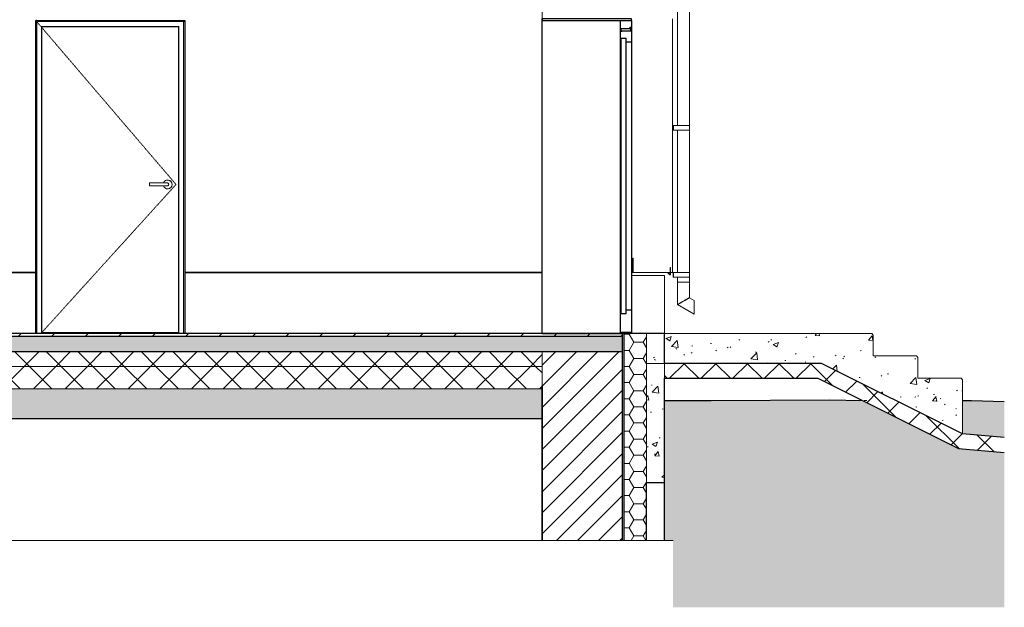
# Model space of a CAD drawing. Header units: millimetres. Extents: x -7937 to 93799, y -5691 to 12696.
# Tile 42 of 67: x 68084 to 74686, y -1836 to 2105. Entities that reach past the tile are written whole.
import ezdxf

# ---------------------------------------------------------------- set-up
doc = ezdxf.new("R2010")
doc.units = ezdxf.units.MM
doc.linetypes.add('EST_Dash_1_1_', pattern=[2, 1, -1])
for name, color, linetype, lineweight in [('A-DETL', 7, 'Continuous', 5), ('A-DETL-GENF', 7, 'Continuous', 9), ('A-DOOR', 7, 'Continuous', 9), ('A-DOOR-FRAM', 7, 'Continuous', 25), ('A-FLOR-MCUT', 7, 'Continuous', 5), ('A-GENM', 7, 'Continuous', 9), ('C-TOPO', 7, 'Continuous', 9), ('Q-SPCQ', 7, 'Continuous', 9)]:
    doc.layers.add(name, color=color, linetype=linetype, lineweight=lineweight)
for name, color, linetype, lineweight, true_color in [('A-FLOR', 7, 'Continuous', 9, 0x7f7f7f), ('A-FLOR-PATT', 7, 'Continuous', 9, 0x7f7f7f), ('A-WALL', 7, 'Continuous', 9, 0x7f7f7f), ('A-WALL-PATT', 7, 'Continuous', 9, 0x7f7f7f), ('I-WALL', 7, 'Continuous', 9, 0x7f7f7f), ('S-BEAM', 7, 'Continuous', 9, 0x7f7f7f)]:
    doc.layers.add(name, color=color, linetype=linetype, lineweight=lineweight, true_color=true_color)
pattern_1 = [(50, (66858.53, 5949.5), (358.631, -31.376), [37.5, -412.5]), (355, (66858.53, 5949.5), (-69.376, 376.096), [30, -330]), (100.451, (66888.4, 5946.9), (289.257, 344.717), [31.87, -350.571]), (46.184, (66858.53, 6049.5), (533.62, -82.761), [56.25, -618.75]), (96.636, (66903, 6042.6), (467.328, 487.062), [47.805, -525.857]), (351.184, (66858.53, 6049.5), (467.333, 487.058), [45, -495]), (21, (66908.53, 6024.5), (298.454, -201.3095), [37.5, -412.5]), (326, (66908.53, 6024.5), (121.657, 362.575), [30, -330]), (71.451, (66933.4, 6007.72), (420.112, 161.262), [31.87, -350.571]), (37.5, (66858.53, 5949.5), (6.08, 166.447), [6.706, -319.294, 6.706, -328.294, -331.25]), (37.5, (66858.53, 5949.5), (6.08, 166.447), [-661, 6.706, -324.544]), (7.5, (66858.53, 5949.5), (131.5348, 197.206), [6.706, -184.294, 6.706, -311.794, -126.25]), (7.5, (66858.53, 5949.5), (131.5348, 197.206), [-509.5, 6.706, -119.544]), (327.5, (66747.03, 5949.5), (266.9112, -11.2774), [6.706, -118.294, 6.706, -383.294, -517.5]), (327.5, (66747.03, 5949.5), (266.9112, -11.2774), [-515, 6.706, -510.794]), (317.5, (66697.03, 5949.5), (291.593, 50.0525), [6.706, -155.794, 6.706, -252.294, -367.5]), (317.5, (66697.03, 5949.5), (291.593, 50.0525), [-421.5, 6.706, -360.794])]
pattern_2 = [(45, (66858.53, 5949.5), (-106.066, 106.066), []), (135, (66858.53, 5949.5), (-106.066, -106.066), [])]

# ---------------------------------------------------------------- blocks, each defined once
blk = doc.blocks.new('Doorset_ Entrance Door w Concealed Closer_ASSA ABLOY ES_ES08_Hardware 3D - VU-01-1650x2100 mm-3458492-KUNST LÕIGE 2-2')
at = {"layer": 'A-DOOR', "color": 250, "lineweight": 25, "true_color": 0x333333}
for p, q in [((2136.2, 2110), (1536.2, 2110)), ((1536.2, 2110), (1536.2, 2100)), ((1536.2, 2100), (2136.2, 2100)), ((2061.2, 2100), (2136.2, 2100)), ((2061.2, 0), (2061.2, 2100)), ((2126.2, 2055), (2136.2, 2055)), ((2126.2, 2045), (2126.2, 2055)), ((2131.2, 2050), (2136.2, 2050)), ((2131.2, 2030), (2131.2, 2050)), ((2136.2, 2100), (2136.2, 2110)), ((2136.2, 2100), (2136.2, 0)), ((2061.2, 2030), (2066.2, 2030)), ((2071.2, 2025), (2061.2, 2025)), ((2066.2, 2045), (2126.2, 2045)), ((2066.2, 2030), (2066.2, 2045)), ((2071.2, 2030), (2131.2, 2030)), ((2071.2, 2025), (2071.2, 2030)), ((2066.2, 1955), (2061.2, 1955)), ((2066.2, 1980), (2101.2, 1980)), ((2066.2, 135), (2066.2, 1980)), ((2101.2, 135), (2101.2, 1980)), ((2136.2, 1955), (2101.2, 1955)), ((2061.2, 160), (2066.2, 160)), ((2066.2, 135), (2101.2, 135)), ((2101.2, 160), (2136.2, 160)), ((2061.2, 10), (2136.2, 10)), ((2136.2, 0), (2061.2, 0))]:
    blk.add_line(p, q, dxfattribs=at)
at = {"layer": 'A-DOOR', "color": 250, "true_color": 0x333333}
for p, q in [((1536.2, 2100), (2136.2, 2100)), ((1536.2, 0), (1536.2, 2100)), ((2136.2, 2100), (2136.2, 0)), ((1536.2, 0), (2136.2, 0))]:
    blk.add_line(p, q, dxfattribs=at)
blk = doc.blocks.new('Est_SU - SU-08-1000x2100 mm-5602970-KUNST LÕIGE 2-2')
at = {"layer": 'A-DOOR', "color": 253, "linetype": 'EST_Dash_1_1_', "lineweight": 5, "true_color": 0x999999}
for p, q in [((-1858.8, 2100), (-917.9, 1000)), ((-917.9, 1000), (-1816.8, 8))]:
    blk.add_line(p, q, dxfattribs=at)
at = {"layer": 'A-DOOR', "color": 250, "true_color": 0x333333}
for p, q in [((-900.9, 2058), (-1816.8, 2058)), ((-1816.8, 2058), (-1816.8, 8)), ((-900.9, 8), (-900.9, 2058)), ((-900.4, 2058), (-900.9, 2058)), ((-900.4, 2058), (-900.4, 8)), ((-1816.8, 8), (-900.9, 8)), ((-900.9, 8), (-900.4, 8))]:
    blk.add_line(p, q, dxfattribs=at)
at = {"layer": 'A-DOOR', "color": 250, "lineweight": 5, "true_color": 0x333333}
for p, q in [((-991.5, 1010), (-1096.5, 1010)), ((-976, 1010), (-976.3, 1010)), ((-973.4, 1030), (-973.5, 1030)), ((-1096.5, 990), (-991.5, 990)), ((-976.3, 990), (-976, 990)), ((-973.5, 970), (-973.4, 970))]:
    blk.add_line(p, q, dxfattribs=at)
at = {"layer": 'A-DOOR', "color": 250, "lineweight": 5, "true_color": 0x333333, "flags": 128}
for points in [[(-976.3, 1010), (-976.3, 1010), (-976.4, 1010), (-976.4, 1010), (-976.5, 1010), (-976.6, 1010), (-976.8, 1010), (-976.9, 1010), (-977.1, 1010), (-977.3, 1010), (-977.6, 1010), (-977.8, 1010), (-978.1, 1010), (-978.4, 1010), (-978.7, 1010), (-979, 1010), (-979.4, 1010), (-979.8, 1010), (-980.2, 1010), (-980.6, 1010), (-981, 1010), (-981.4, 1010), (-981.9, 1010), (-982.4, 1010), (-982.9, 1010), (-983.4, 1010), (-983.9, 1010), (-984.4, 1010), (-984.9, 1010), (-985.5, 1010), (-986, 1010), (-986.6, 1010), (-987.2, 1010), (-987.8, 1010), (-988.3, 1010), (-988.9, 1010), (-989.5, 1010), (-990.1, 1010), (-990.7, 1010), (-991.3, 1010), (-991.5, 1010)], [(-991.5, 990), (-990.9, 990), (-990.3, 990), (-989.7, 990), (-989.1, 990), (-988.5, 990), (-987.9, 990), (-987.3, 990), (-986.8, 990), (-986.2, 990), (-985.6, 990), (-985.1, 990), (-984.5, 990), (-984, 990), (-983.5, 990), (-983, 990), (-982.5, 990), (-982, 990), (-981.6, 990), (-981.1, 990), (-980.7, 990), (-980.3, 990), (-979.9, 990), (-979.5, 990), (-979.1, 990), (-978.8, 990), (-978.5, 990), (-978.2, 990), (-977.9, 990), (-977.6, 990), (-977.4, 990), (-977.2, 990), (-977, 990), (-976.8, 990), (-976.7, 990), (-976.6, 990), (-976.5, 990), (-976.4, 990), (-976.3, 990), (-976.3, 990), (-976.3, 990)]]:
    blk.add_lwpolyline(points, dxfattribs=at)
at = {"layer": 'A-DOOR', "color": 250, "lineweight": 5, "true_color": 0x333333}
for centre, major_axis, ratio, start_param, end_param in [((-1096.5, 1000), (0, 10), 0.011872, 0, 1.570796), ((-1096.5, 1000), (0, 10), 0.011872, 1.570796, 3.141593), ((-973.5, 1000), (0, 30), 0.99993, 4.712389, 7.511298), ((-973.5, 1000), (0, 30), 0.99993, 1.912303, 4.712389), ((-973.4, 1000), (0, 30), 0.99993, 0, 0.523599), ((-976, 1000), (0, 10), 0.99993, 6.021386, 6.416384), ((-976, 1000), (0, 10), 0.99993, 3.008394, 3.403392), ((-973.4, 1000), (0, 30), 0.99993, 4.712389, 6.251664), ((-976, 1000), (0, 10), 0.99993, 5.280209, 5.91917), ((-976, 1000), (0, 10), 0.99993, 3.505608, 4.712389), ((-973.4, 1000), (0, 30), 0.99993, 3.173114, 4.712389), ((-976, 1000), (0, 10), 0.99993, 4.712389, 5.235988), ((-973.4, 1000), (0, 30), 0.99993, 2.617994, 3.141593)]:
    blk.add_ellipse(centre, major_axis=major_axis, ratio=ratio, start_param=start_param, end_param=end_param, dxfattribs=at)
at = {"layer": 'A-DOOR-FRAM', "color": 250, "lineweight": 9, "true_color": 0x333333}
for p, q in [((-1850.8, 2092), (-1850.8, 0)), ((-1850.8, 2092), (-866.9, 2092)), ((-1818.8, 0), (-1818.8, 2060)), ((-898.9, 2060), (-1818.8, 2060)), ((-1813.7, 2060), (-1818.8, 2060)), ((-898.9, 2060), (-1818.3, 2060)), ((-1818.3, 2060), (-1818.3, 0)), ((-898.9, 0), (-898.9, 2060)), ((-861.6, 2092), (-866.9, 2092)), ((-866.9, 2092), (-866.9, 0)), ((-1799.3, 0), (-1799.3, 8)), ((-1798.9, 8), (-1798.9, 0)), ((-917.4, 8), (-917.4, 0)), ((-898.4, 0), (-917.4, 0)), ((-866.9, 0), (-898.9, 0)), ((-861.6, 0), (-866.9, 0)), ((-1818.8, 0), (-1850.8, 0)), ((-1813.7, 0), (-1818.8, 0)), ((-1818.3, 0), (-1799.3, 0))]:
    blk.add_line(p, q, dxfattribs=at)
blk = doc.blocks.new('Marley_Alutec_Evolve_Deepflow_Gutter_System - Vihmaveesüsteem VVS-01-4581784-KUNST LÕIGE 2-2')
at = {"layer": 'Q-SPCQ', "color": 250, "true_color": 0x333333}
for p, q in [((2444.2, 5437.9), (2444.2, 5335.8)), ((2524.2, 2809.3), (2524.2, 5437.9)), ((2415.2, 5335.8), (2417.2, 5335.8)), ((2417.2, 5335.8), (2415.2, 5335.8)), ((2415.2, 5335.8), (2443.9, 5335.8)), ((2415.2, 5335.8), (2415.2, 5320.8)), ((2415.2, 5335.8), (2415.2, 5305.8)), ((2415.2, 5320.8), (2415.2, 5335.8)), ((2415.2, 5320.8), (2415.2, 5305.8)), ((2415.2, 5305.8), (2415.2, 5320.8)), ((2443.9, 5305.8), (2415.2, 5305.8)), ((2415.2, 5305.8), (2417.2, 5305.8)), ((2417.2, 5305.8), (2415.2, 5305.8)), ((2417.2, 5335.8), (2484.2, 5335.8)), ((2417.2, 5335.8), (2417.2, 5320.8)), ((2417.2, 5335.8), (2417.2, 5305.8)), ((2417.2, 5320.8), (2417.2, 5305.8)), ((2484.2, 5305.8), (2417.2, 5305.8)), ((2444.2, 5305.8), (2444.2, 4350.4)), ((2454.4, 5335.8), (2451.2, 5335.8)), ((2451.2, 5305.8), (2454.4, 5305.8)), ((2462.3, 5335.8), (2458.1, 5335.8)), ((2458.1, 5305.8), (2462.3, 5305.8)), ((2471.7, 5335.8), (2466.8, 5335.8)), ((2466.8, 5305.8), (2471.7, 5305.8)), ((2481.9, 5335.8), (2476, 5335.8)), ((2476, 5305.8), (2481.9, 5305.8)), ((2484.2, 5335.8), (2524.3, 5335.8)), ((2524.3, 5305.8), (2484.2, 5305.8)), ((2492.3, 5335.8), (2487, 5335.8)), ((2487, 5305.8), (2492.3, 5305.8)), ((2502.1, 5335.8), (2497.2, 5335.8)), ((2497.2, 5305.8), (2502.1, 5305.8)), ((2508.4, 5335.8), (2506.5, 5335.8)), ((2506.5, 5305.8), (2508.4, 5305.8)), ((2510.7, 5335.8), (2508.8, 5335.8)), ((2508.8, 5305.8), (2510.7, 5305.8)), ((2517.5, 5335.8), (2514.3, 5335.8)), ((2514.3, 5305.8), (2517.5, 5305.8)), ((2521.2, 5335.8), (2519.1, 5335.8)), ((2519.1, 5305.8), (2521.2, 5305.8)), ((2525.7, 5305.8), (2525.7, 5335.8)), ((2415.2, 4350.4), (2417.2, 4350.4)), ((2417.2, 4350.4), (2415.2, 4350.4)), ((2415.2, 4350.4), (2443.9, 4350.4)), ((2415.2, 4350.4), (2415.2, 4335.4)), ((2415.2, 4350.4), (2415.2, 4320.4)), ((2415.2, 4335.4), (2415.2, 4350.4)), ((2415.2, 4335.4), (2415.2, 4320.4)), ((2415.2, 4320.4), (2415.2, 4335.4)), ((2443.9, 4320.4), (2415.2, 4320.4)), ((2415.2, 4320.4), (2417.2, 4320.4)), ((2417.2, 4320.4), (2415.2, 4320.4)), ((2417.2, 4350.4), (2484.2, 4350.4)), ((2417.2, 4350.4), (2417.2, 4335.4)), ((2417.2, 4350.4), (2417.2, 4320.4)), ((2417.2, 4335.4), (2417.2, 4320.4)), ((2484.2, 4320.4), (2417.2, 4320.4)), ((2444.2, 4320.4), (2444.2, 3365)), ((2454.4, 4350.4), (2451.2, 4350.4)), ((2451.2, 4320.4), (2454.4, 4320.4)), ((2462.3, 4350.4), (2458.1, 4350.4)), ((2458.1, 4320.4), (2462.3, 4320.4)), ((2471.7, 4350.4), (2466.8, 4350.4)), ((2466.8, 4320.4), (2471.7, 4320.4)), ((2481.9, 4350.4), (2476, 4350.4)), ((2476, 4320.4), (2481.9, 4320.4)), ((2484.2, 4350.4), (2524.3, 4350.4)), ((2524.3, 4320.4), (2484.2, 4320.4)), ((2492.3, 4350.4), (2487, 4350.4)), ((2487, 4320.4), (2492.3, 4320.4)), ((2502.1, 4350.4), (2497.2, 4350.4)), ((2497.2, 4320.4), (2502.1, 4320.4)), ((2508.4, 4350.4), (2506.5, 4350.4)), ((2506.5, 4320.4), (2508.4, 4320.4)), ((2510.7, 4350.4), (2508.8, 4350.4)), ((2508.8, 4320.4), (2510.7, 4320.4)), ((2517.5, 4350.4), (2514.3, 4350.4)), ((2514.3, 4320.4), (2517.5, 4320.4)), ((2521.2, 4350.4), (2519.1, 4350.4)), ((2519.1, 4320.4), (2521.2, 4320.4)), ((2525.7, 4320.4), (2525.7, 4350.4)), ((2415.2, 3365), (2417.2, 3365)), ((2417.2, 3365), (2415.2, 3365)), ((2415.2, 3365), (2443.9, 3365)), ((2415.2, 3365), (2415.2, 3350)), ((2415.2, 3365), (2415.2, 3335)), ((2415.2, 3350), (2415.2, 3365)), ((2415.2, 3350), (2415.2, 3335)), ((2415.2, 3335), (2415.2, 3350)), ((2443.9, 3335), (2415.2, 3335)), ((2415.2, 3335), (2417.2, 3335)), ((2417.2, 3335), (2415.2, 3335)), ((2417.2, 3365), (2484.2, 3365)), ((2417.2, 3365), (2417.2, 3350)), ((2417.2, 3365), (2417.2, 3335)), ((2417.2, 3350), (2417.2, 3335)), ((2484.2, 3335), (2417.2, 3335)), ((2444.2, 3335), (2444.2, 2823.8)), ((2454.4, 3365), (2451.2, 3365)), ((2451.2, 3335), (2454.4, 3335)), ((2462.3, 3365), (2458.1, 3365)), ((2458.1, 3335), (2462.3, 3335)), ((2471.7, 3365), (2466.8, 3365)), ((2466.8, 3335), (2471.7, 3335)), ((2481.9, 3365), (2476, 3365)), ((2476, 3335), (2481.9, 3335)), ((2484.2, 3365), (2524.3, 3365)), ((2524.3, 3335), (2484.2, 3335)), ((2492.3, 3365), (2487, 3365)), ((2487, 3335), (2492.3, 3335)), ((2502.1, 3365), (2497.2, 3365)), ((2497.2, 3335), (2502.1, 3335)), ((2508.4, 3365), (2506.5, 3365)), ((2506.5, 3335), (2508.4, 3335)), ((2510.7, 3365), (2508.8, 3365)), ((2508.8, 3335), (2510.7, 3335)), ((2517.5, 3365), (2514.3, 3365)), ((2514.3, 3335), (2517.5, 3335)), ((2521.2, 3365), (2519.1, 3365)), ((2519.1, 3335), (2521.2, 3335)), ((2525.7, 3335), (2525.7, 3365)), ((2444.2, 2748.4), (2444.2, 2480)), ((2524.2, 2479.9), (2524.2, 2701.5)), ((2415.2, 2379.6), (2417.2, 2379.6)), ((2417.2, 2379.6), (2415.2, 2379.6)), ((2415.2, 2379.6), (2443.9, 2379.6)), ((2415.2, 2379.6), (2415.2, 2364.6)), ((2415.2, 2379.6), (2415.2, 2349.6)), ((2415.2, 2364.6), (2415.2, 2379.6)), ((2417.2, 2379.6), (2484.2, 2379.6)), ((2417.2, 2379.6), (2417.2, 2364.6)), ((2417.2, 2379.6), (2417.2, 2349.6)), ((2444.2, 2435), (2444.2, 2379.6)), ((2454.4, 2379.6), (2451.2, 2379.6)), ((2462.3, 2379.6), (2458.1, 2379.6)), ((2471.7, 2379.6), (2466.8, 2379.6)), ((2481.9, 2379.6), (2476, 2379.6)), ((2484.2, 2379.6), (2524.3, 2379.6)), ((2492.3, 2379.6), (2487, 2379.6)), ((2502.1, 2379.6), (2497.2, 2379.6)), ((2508.4, 2379.6), (2506.5, 2379.6)), ((2510.7, 2379.6), (2508.8, 2379.6)), ((2517.5, 2379.6), (2514.3, 2379.6)), ((2521.2, 2379.6), (2519.1, 2379.6)), ((2524.2, 343.9), (2524.2, 2435)), ((2525.7, 2349.6), (2525.7, 2379.6)), ((2415.2, 2364.6), (2415.2, 2349.6)), ((2415.2, 2349.6), (2415.2, 2364.6)), ((2443.9, 2349.6), (2415.2, 2349.6)), ((2415.2, 2349.6), (2417.2, 2349.6)), ((2417.2, 2349.6), (2415.2, 2349.6)), ((2417.2, 2364.6), (2417.2, 2349.6)), ((2484.2, 2349.6), (2417.2, 2349.6)), ((2444.2, 2349.6), (2444.2, 1394.3)), ((2451.2, 2349.6), (2454.4, 2349.6)), ((2458.1, 2349.6), (2462.3, 2349.6)), ((2466.8, 2349.6), (2471.7, 2349.6)), ((2476, 2349.6), (2481.9, 2349.6)), ((2524.3, 2349.6), (2484.2, 2349.6)), ((2487, 2349.6), (2492.3, 2349.6)), ((2497.2, 2349.6), (2502.1, 2349.6)), ((2506.5, 2349.6), (2508.4, 2349.6)), ((2508.8, 2349.6), (2510.7, 2349.6)), ((2514.3, 2349.6), (2517.5, 2349.6)), ((2519.1, 2349.6), (2521.2, 2349.6)), ((2415.2, 1394.3), (2417.2, 1394.3)), ((2417.2, 1394.3), (2415.2, 1394.3)), ((2415.2, 1394.3), (2443.9, 1394.3)), ((2415.2, 1394.3), (2415.2, 1379.3)), ((2415.2, 1394.3), (2415.2, 1364.3)), ((2415.2, 1379.3), (2415.2, 1394.3)), ((2417.2, 1394.3), (2484.2, 1394.3)), ((2417.2, 1394.3), (2417.2, 1379.3)), ((2417.2, 1394.3), (2417.2, 1364.3)), ((2454.4, 1394.3), (2451.2, 1394.3)), ((2462.3, 1394.3), (2458.1, 1394.3)), ((2471.7, 1394.3), (2466.8, 1394.3)), ((2481.9, 1394.3), (2476, 1394.3)), ((2484.2, 1394.3), (2524.3, 1394.3)), ((2492.3, 1394.3), (2487, 1394.3)), ((2502.1, 1394.3), (2497.2, 1394.3)), ((2508.4, 1394.3), (2506.5, 1394.3)), ((2510.7, 1394.3), (2508.8, 1394.3)), ((2517.5, 1394.3), (2514.3, 1394.3)), ((2521.2, 1394.3), (2519.1, 1394.3)), ((2525.7, 1364.3), (2525.7, 1394.3)), ((2415.2, 1379.3), (2415.2, 1364.3)), ((2415.2, 1364.3), (2415.2, 1379.3)), ((2443.9, 1364.3), (2415.2, 1364.3)), ((2415.2, 1364.3), (2417.2, 1364.3)), ((2417.2, 1364.3), (2415.2, 1364.3)), ((2417.2, 1379.3), (2417.2, 1364.3)), ((2484.2, 1364.3), (2417.2, 1364.3)), ((2444.2, 1364.3), (2444.2, 408.9)), ((2451.2, 1364.3), (2454.4, 1364.3)), ((2458.1, 1364.3), (2462.3, 1364.3)), ((2466.8, 1364.3), (2471.7, 1364.3)), ((2476, 1364.3), (2481.9, 1364.3)), ((2524.3, 1364.3), (2484.2, 1364.3)), ((2487, 1364.3), (2492.3, 1364.3)), ((2497.2, 1364.3), (2502.1, 1364.3)), ((2506.5, 1364.3), (2508.4, 1364.3)), ((2508.8, 1364.3), (2510.7, 1364.3)), ((2514.3, 1364.3), (2517.5, 1364.3)), ((2519.1, 1364.3), (2521.2, 1364.3)), ((2415.2, 408.9), (2417.2, 408.9)), ((2417.2, 408.9), (2415.2, 408.9)), ((2415.2, 408.9), (2443.9, 408.9)), ((2415.2, 408.9), (2415.2, 393.9)), ((2415.2, 408.9), (2415.2, 378.9)), ((2415.2, 393.9), (2415.2, 408.9)), ((2417.2, 408.9), (2484.2, 408.9)), ((2417.2, 408.9), (2417.2, 393.9)), ((2417.2, 408.9), (2417.2, 378.9)), ((2454.4, 408.9), (2451.2, 408.9)), ((2462.3, 408.9), (2458.1, 408.9)), ((2471.7, 408.9), (2466.8, 408.9)), ((2481.9, 408.9), (2476, 408.9)), ((2484.2, 408.9), (2524.3, 408.9)), ((2492.3, 408.9), (2487, 408.9)), ((2502.1, 408.9), (2497.2, 408.9)), ((2508.4, 408.9), (2506.5, 408.9)), ((2510.7, 408.9), (2508.8, 408.9)), ((2517.5, 408.9), (2514.3, 408.9)), ((2521.2, 408.9), (2519.1, 408.9)), ((2525.7, 378.9), (2525.7, 408.9)), ((2415.2, 393.9), (2415.2, 378.9)), ((2415.2, 378.9), (2415.2, 393.9)), ((2443.9, 378.9), (2415.2, 378.9)), ((2415.2, 378.9), (2417.2, 378.9)), ((2417.2, 378.9), (2415.2, 378.9)), ((2417.2, 393.9), (2417.2, 378.9)), ((2484.2, 378.9), (2417.2, 378.9)), ((2444.2, 378.9), (2444.2, 343.9)), ((2444.2, 343.9), (2444.2, 193.9)), ((2524.2, 343.9), (2444.2, 343.9)), ((2444.2, 343.9), (2524.2, 343.9)), ((2522.2, 343.9), (2446.2, 343.9)), ((2446.2, 343.9), (2522.2, 343.9)), ((2451.2, 378.9), (2454.4, 378.9)), ((2458.1, 378.9), (2462.3, 378.9)), ((2466.8, 378.9), (2471.7, 378.9)), ((2476, 378.9), (2481.9, 378.9)), ((2524.3, 378.9), (2484.2, 378.9)), ((2484.2, 343.9), (2484.2, 343.9)), ((2484.2, 343.9), (2484.2, 343.9)), ((2484.2, 343.9), (2484.2, 343.9)), ((2484.2, 343.9), (2484.2, 343.9)), ((2487, 378.9), (2492.3, 378.9)), ((2497.2, 378.9), (2502.1, 378.9)), ((2506.5, 378.9), (2508.4, 378.9)), ((2508.8, 378.9), (2510.7, 378.9)), ((2514.3, 378.9), (2517.5, 378.9)), ((2519.1, 378.9), (2521.2, 378.9)), ((2524.2, 240.1), (2524.2, 343.9)), ((2556, 221.7), (2524.2, 240.1)), ((2444.2, 193.9), (2556, 129.3))]:
    blk.add_line(p, q, dxfattribs=at)
at = {"layer": 'Q-SPCQ', "color": 250, "true_color": 0x333333, "flags": 128}
for points in [[(2556, 175.5), (2556, 186.6), (2556, 197), (2556, 206.2), (2556, 213.5), (2556, 218.7), (2556, 221.4), (2556, 218.7), (2556, 213.5), (2556, 206.2), (2556, 197), (2556, 186.6), (2556, 175.5)], [(2556, 175.5), (2556, 186), (2556, 195.9), (2556, 204.6), (2556, 211.6), (2556, 216.6), (2556, 219.1)], [(2556, 219.1), (2556, 216.6), (2556, 211.6), (2556, 204.6), (2556, 195.9), (2556, 186), (2556, 175.5)], [(2556, 175.5), (2556, 164.5), (2556, 154.1), (2556, 144.9), (2556, 137.5), (2556, 132.4), (2556, 129.7), (2556, 132.4), (2556, 137.5), (2556, 144.9), (2556, 154.1), (2556, 164.5), (2556, 175.5)], [(2556, 175.5), (2556, 165), (2556, 155.1), (2556, 146.4), (2556, 139.4), (2556, 134.5), (2556, 132)], [(2556, 132), (2556, 134.5), (2556, 139.4), (2556, 146.4), (2556, 155.1), (2556, 165), (2556, 175.5)]]:
    blk.add_lwpolyline(points, dxfattribs=at)
at = {"layer": 'Q-SPCQ', "color": 250, "true_color": 0x333333}
for points in [[(2484.2, 217), (2480.7, 215), (2475.5, 212), (2468.8, 208.2), (2464.1, 205.4), (2459.8, 202.9), (2455.8, 200.6), (2452.4, 198.6), (2448.5, 196.4), (2445.1, 194.5), (2443.7, 193.7), (2445.1, 194.5), (2448.5, 196.4), (2452.4, 198.6), (2455.8, 200.6), (2459.8, 202.9), (2464.1, 205.4), (2468.8, 208.2), (2475.5, 212), (2480.7, 215), (2484.2, 217)], [(2484.2, 217), (2480.9, 215.1), (2475.9, 212.2), (2469.6, 208.6), (2465.1, 206), (2461, 203.6), (2457.3, 201.5), (2454, 199.6), (2450.3, 197.4), (2447.1, 195.6), (2445.8, 194.8), (2447.1, 195.6), (2450.3, 197.4), (2454, 199.6), (2457.3, 201.5), (2461, 203.6), (2465.1, 206), (2469.6, 208.6), (2475.9, 212.2), (2480.9, 215.1), (2484.2, 217)], [(2484.2, 217), (2487.7, 219.1), (2492.9, 222), (2499.6, 225.9), (2504.3, 228.6), (2508.6, 231.1), (2512.6, 233.4), (2516, 235.4), (2519.9, 237.6), (2523.3, 239.6), (2524.7, 240.4), (2523.3, 239.6), (2519.9, 237.6), (2516, 235.4), (2512.6, 233.4), (2508.6, 231.1), (2504.3, 228.6), (2499.6, 225.9), (2492.9, 222), (2487.7, 219.1), (2484.2, 217)], [(2484.2, 217), (2487.5, 219), (2492.5, 221.8), (2498.8, 225.4), (2503.3, 228), (2507.4, 230.4), (2511.1, 232.6), (2514.4, 234.5), (2518.1, 236.6), (2521.3, 238.5), (2522.6, 239.2), (2521.3, 238.5), (2518.1, 236.6), (2514.4, 234.5), (2511.1, 232.6), (2507.4, 230.4), (2503.3, 228), (2498.8, 225.4), (2492.5, 221.8), (2487.5, 219), (2484.2, 217)]]:
    blk.add_open_spline(points, degree=3, knots=[0, 0, 0, 0, 0.083333, 0.125, 0.166667, 0.208333, 0.25, 0.291667, 0.333333, 0.416667, 0.5, 0.583333, 0.666667, 0.708333, 0.75, 0.791667, 0.833333, 0.875, 0.916667, 1, 1, 1, 1], dxfattribs=at)
blk = doc.blocks.new('Välistrepp - VTR-01-3220885-KUNST LÕIGE 2-2')
at = {"layer": 'S-BEAM', "lineweight": 5, "true_color": 0x333333}
h = blk.add_hatch(dxfattribs=at)
h.set_pattern_fill('FP_47', color=250, style=0, pattern_type=2)
h.set_pattern_definition([(50, (-3191.62, 5949.5), (358.631, -31.376), [37.5, -412.5]), (355, (-3191.62, 5949.5), (-69.376, 376.096), [30, -330]), (100.451, (-3161.73, 5946.9), (289.257, 344.717), [31.87, -350.571]), (46.184, (-3191.6, 6049.5), (533.62, -82.761), [56.25, -618.75]), (96.636, (-3147.15, 6042.6), (467.328, 487.062), [47.805, -525.857]), (351.184, (-3191.6, 6049.5), (467.333, 487.058), [45, -495]), (21, (-3141.62, 6024.5), (298.454, -201.3095), [37.5, -412.5]), (326, (-3141.62, 6024.5), (121.657, 362.575), [30, -330]), (71.451, (-3116.75, 6007.72), (420.112, 161.262), [31.87, -350.571]), (37.5, (-3191.62, 5949.5), (6.08, 166.447), [6.706, -319.294, 6.706, -328.294, -331.25]), (37.5, (-3191.62, 5949.5), (6.08, 166.447), [-661, 6.706, -324.544]), (7.5, (-3191.62, 5949.5), (131.5348, 197.206), [6.706, -184.294, 6.706, -311.794, -126.25]), (7.5, (-3191.62, 5949.5), (131.5348, 197.206), [-509.5, 6.706, -119.544]), (327.5, (-3303.12, 5949.5), (266.9112, -11.2774), [6.706, -118.294, 6.706, -383.294, -517.5]), (327.5, (-3303.12, 5949.5), (266.9112, -11.2774), [-515, 6.706, -510.794]), (317.5, (-3353.12, 5949.5), (291.593, 50.0525), [6.706, -155.794, 6.706, -252.294, -367.5]), (317.5, (-3353.12, 5949.5), (291.593, 50.0525), [-421.5, 6.706, -360.794])])
h.paths.add_polyline_path([(4356.2, -673.5), (4356.2, -310), (4346.2, -300), (4056.2, -300), (4056.2, -160), (4046.2, -150), (3756.2, -150), (3756.2, -10), (3746.2, 0), (2236.3, 0), (2236.3, -200), (3409.2, -200)], flags=0)
at = {"layer": 'S-BEAM', "color": 250, "true_color": 0x333333}
for p, q in [((3746.2, 0), (2236.3, 0)), ((2236.3, 0), (2236.3, -200)), ((3756.2, -10), (3746.2, 0)), ((3756.2, -150), (3756.2, -10)), ((4046.2, -150), (3756.2, -150)), ((4056.2, -160), (4046.2, -150)), ((4056.2, -300), (4056.2, -160)), ((2236.3, -200), (3409.2, -200)), ((3409.2, -200), (4356.2, -673.5)), ((4346.2, -300), (4056.2, -300)), ((4356.2, -310), (4346.2, -300)), ((4356.2, -673.5), (4356.2, -310))]:
    blk.add_line(p, q, dxfattribs=at)
blk = doc.blocks.new('VTR-01 XPS-250 - VTR-01 XPS-250-5082455-KUNST LÕIGE 2-2')
at = {"layer": 'A-GENM', "lineweight": 5, "true_color": 0x333333}
h = blk.add_hatch(dxfattribs=at)
h.set_pattern_fill('FP_48', color=250, style=0, pattern_type=2)
h.set_pattern_definition([(45, (-3191.62, 5949.5), (-106.066, 106.066), []), (135, (-3191.62, 5949.5), (-106.066, -106.066), [])])
h.paths.add_polyline_path([(4635.4, -798.3), (4635.4, -698), (4356.2, -673.5), (3409.2, -200), (2356.2, -200), (2356.2, -300), (3385.6, -300), (4328.5, -771.5)], flags=0)
at = {"layer": 'A-GENM', "color": 250, "lineweight": 25, "true_color": 0x333333}
for p, q in [((3409.2, -200), (2356.2, -200)), ((4356.2, -673.5), (3409.2, -200)), ((2356.2, -300), (3385.6, -300)), ((3385.6, -300), (4328.5, -771.5)), ((4635.4, -698), (4356.2, -673.5)), ((4328.5, -771.5), (4635.4, -798.3))]:
    blk.add_line(p, q, dxfattribs=at)
at = {"layer": 'A-GENM', "color": 250, "true_color": 0x333333}
blk.add_line((2356.2, -200), (2356.2, -300), dxfattribs=at)
blk = doc.blocks.new('0_CMN_break_line - m1_100-6922026-KUNST LÕIGE 2-2')
at = {"layer": 'A-DETL-GENF'}
blk.add_line((2414.3, -1388.8), (-4298.2, -1388.8), dxfattribs=at)

msp = doc.modelspace()

# ---------------------------------------------------------------- hatches: boundary and pattern name
at = {"layer": 'A-DETL-GENF', "lineweight": 5, "true_color": 0xc0c0c0}
h = msp.add_hatch(dxfattribs=at)
h.set_pattern_fill('FP_54', color=9, style=0, pattern_type=2)
h.set_pattern_definition([(45, (66858.53, 5949.5), (-70.7107, 70.7107), [])])
h.paths.add_polyline_path([(72126.3, -1388.8), (72126.3, -120), (71586.3, -120), (71586.3, -1388.8)], flags=0)
at = {"layer": 'A-FLOR-PATT', "lineweight": 5, "true_color": 0x333333}
h = msp.add_hatch(dxfattribs=at)
h.set_pattern_fill('FP_47', color=250, style=0, pattern_type=2)
h.set_pattern_definition(pattern_1)
h.paths.add_polyline_path([(59466.3, -120), (72126.3, -120), (72126.3, -20), (59466.3, -20)], flags=0)
h = msp.add_hatch(dxfattribs=at)
h.set_pattern_fill('FP_46', color=250, style=0, pattern_type=2)
h.set_pattern_definition([(45, (66858.53, 5949.5), (-112.2532, 112.2532), [])])
h.paths.add_polyline_path([(60006.3, -20), (72126.3, -20), (72126.3, 0), (60006.3, 0), (60006.3, -17.5)], flags=0)
h = msp.add_hatch(dxfattribs=at)
h.set_pattern_fill('FP_47', color=250, style=0, pattern_type=2)
h.set_pattern_definition(pattern_1)
h.paths.add_polyline_path([(66434.9, -120), (72126.3, -120), (72126.3, -20), (60006.3, -20), (60006.3, -120), (64372.3, -120)], flags=0)
h = msp.add_hatch(dxfattribs=at)
h.set_pattern_fill('FP_48', color=250, style=0, pattern_type=2)
h.set_pattern_definition(pattern_2)
h.paths.add_polyline_path([(71586.3, -220), (71586.3, -120), (60006.3, -120), (60006.3, -220), (70560.3, -220)], flags=0)
h = msp.add_hatch(dxfattribs=at)
h.set_pattern_fill('FP_48', color=250, style=0, pattern_type=2)
h.set_pattern_definition(pattern_2)
h.paths.add_polyline_path([(71586.3, -370), (71586.3, -220), (60006.3, -220), (60006.3, -370), (70560.3, -370)], flags=0)
h = msp.add_hatch(dxfattribs=at)
h.set_pattern_fill('FP_45', color=250, style=0, pattern_type=2)
h.set_pattern_definition([(45, (67251.8, 6195.3), (0, 762), [34.76, -1042.87]), (296.565, (67276.4, 6219.9), (0.0007, 762), [54.964, -1648.92]), (153.435, (67301, 6170.7), (-0.0007, 762), [54.96, -1648.92]), (153.435, (68063, 6170.7), (-0.0007, 762), [54.96, -1648.92]), (296.565, (67030.6, 6293.63), (0.0007, 762), [54.964, -1648.92]), (71.565, (67055.17, 6244.47), (0.0004, 762.0004), [77.73, -2331.925]), (206.565, (67079.75, 6318.2), (0.001, 762), [54.96, -1648.92]), (206.565, (67841.75, 6318.2), (0.001, 762), [54.96, -1648.92]), (315, (67178.1, 6416.53), (0, 762), [34.76, -1042.87]), (63.435, (67202.66, 6391.95), (-0.0007, 762), [54.964, -1648.92]), (206.565, (67227.24, 6441.1), (0.001, 762), [54.96, -1648.92]), (206.565, (67989.24, 6441.1), (0.001, 762), [54.96, -1648.92]), (63.435, (67104.34, 5974.08), (-0.0007, 762), [54.964, -1648.92]), (288.435, (67128.92, 6023.24), (-0.0004, 762.0004), [77.73, -2331.925]), (153.435, (67153.5, 5949.5), (-0.0007, 762), [54.96, -1648.92]), (153.435, (67915.5, 5949.5), (-0.0007, 762), [54.96, -1648.92]), (206.565, (67473.04, 6539.44), (0.001, 762), [54.96, -1648.92]), (206.565, (68235.04, 6539.44), (0.001, 762), [54.96, -1648.92]), (153.435, (67423.9, 6514.85), (-0.0007, 762), [54.96, -1648.92]), (153.435, (68185.9, 6514.85), (-0.0007, 762), [54.96, -1648.92]), (18.435, (67374.7, 6539.4), (-0.0004, 762), [77.73, -2331.93]), (18.435, (68136.7, 6539.4), (-0.0004, 762), [77.73, -2331.93]), (18.435, (68898.7, 6539.4), (-0.0004, 762), [77.73, -2331.93]), (315, (67448.46, 6564), (0, 762), [34.76, -1042.87]), (26.565, (67104.34, 6613.2), (0.0007, 762), [54.96, -1648.92]), (26.565, (67866.34, 6613.2), (0.0007, 762), [54.96, -1648.92]), (303.69, (67153.5, 6637.76), (0.001, 762), [88.63, -2658.8]), (303.69, (67915.5, 6637.76), (0.001, 762), [88.63, -2658.8]), (153.435, (67202.66, 6564), (-0.0007, 762), [109.93, -1593.96]), (153.435, (67964.66, 6564), (-0.0007, 762), [109.93, -1593.96]), (116.565, (67473.04, 6023.24), (0.0007, 762), [54.964, -1648.92]), (236.31, (67448.46, 6072.4), (-0.001, 762), [88.63, -2658.8]), (236.31, (68210.46, 6072.4), (-0.001, 762), [88.63, -2658.8]), (18.435, (67399.3, 5998.66), (-0.0004, 762), [77.73, -2331.93]), (18.435, (68161.3, 5998.66), (-0.0004, 762), [77.73, -2331.93]), (18.435, (68923.3, 5998.66), (-0.0004, 762), [77.73, -2331.93]), (225, (67571.37, 6318.2), (-6e-14, 762), [69.525, -1008.106]), (90, (67522.2, 6269.05), (-762, 5e-14), [73.74, -688.26]), (333.435, (67522.2, 6342.8), (-0.0007, 762), [54.96, -1648.92]), (333.435, (68284.2, 6342.8), (-0.0007, 762), [54.96, -1648.92]), (116.565, (66907.7, 6490.27), (0.0007, 762), [54.964, -1648.92]), (333.435, (66883.1, 6539.44), (-0.0007, 762), [54.96, -1648.92]), (333.435, (67645.1, 6539.44), (-0.0007, 762), [54.96, -1648.92]), (225, (66932.27, 6514.85), (-6e-14, 762), [34.76, -1042.87]), (135, (66932.27, 5998.66), (6e-14, 762), [34.76, -1042.87]), (26.565, (66907.7, 6023.24), (0.0007, 762), [54.96, -1648.92]), (26.565, (67669.7, 6023.24), (0.0007, 762), [54.96, -1648.92]), (243.435, (66956.85, 6047.82), (-0.0007, 762), [54.964, -1648.92]), (0, (66956.85, 6588.6), (0, 762), [3.353, -758.647]), (0, (67055.2, 6441.1), (0, 762), [3.353, -758.647]), (0, (67227.24, 6318.2), (0, 762), [3.353, -758.647]), (0, (67301, 6465.7), (0, 762), [3.353, -758.647]), (0, (67227.24, 6564), (0, 762), [3.353, -758.647]), (0, (67571.4, 6465.7), (0, 762), [3.353, -758.647]), (0, (67571.4, 6121.6), (0, 762), [3.353, -758.647]), (0, (67497.6, 6097), (0, 762), [3.353, -758.647]), (0, (67055.2, 6121.6), (0, 762), [3.353, -758.647]), (0, (66907.7, 6293.6), (0, 762), [3.353, -758.647]), (0, (67423.9, 6637.76), (0, 762), [3.353, -758.647]), (0, (67055.2, 6686.9), (0, 762), [3.353, -758.647]), (0, (67473.04, 6441.1), (0, 762), [3.353, -758.647]), (0, (67301, 6097), (0, 762), [3.353, -758.647]), (0, (67350.14, 6219.9), (0, 762), [3.353, -758.647]), (0, (67276.4, 5974.1), (0, 762), [3.353, -758.647]), (0, (67473.04, 5949.5), (0, 762), [3.353, -758.647]), (0, (67546.8, 6564), (0, 762), [3.353, -758.647]), (0, (67546.8, 6367.4), (0, 762), [3.353, -758.647]), (0, (66932.3, 6121.6), (0, 762), [3.353, -758.647]), (0, (67030.6, 5998.66), (0, 762), [3.353, -758.647]), (0, (66956.85, 5949.5), (0, 762), [3.353, -758.647]), (0, (67546.8, 6195.3), (0, 762), [3.353, -758.647]), (0, (66981.4, 6441.1), (0, 762), [3.353, -758.647]), (0, (67079.75, 6564), (0, 762), [3.353, -758.647]), (0, (67153.5, 6195.3), (0, 762), [3.353, -758.647]), (0, (67227.24, 6072.4), (0, 762), [3.353, -758.647]), (0, (67006, 6219.9), (0, 762), [3.353, -758.647]), (0, (67473.04, 6219.9), (0, 762), [3.353, -758.647]), (0, (67325.56, 6637.76), (0, 762), [3.353, -758.647]), (0, (67522.2, 6686.9), (0, 762), [3.353, -758.647]), (0, (67276.4, 6686.9), (0, 762), [3.353, -758.647]), (0, (67546.8, 5998.66), (0, 762), [3.353, -758.647]), (0, (67202.66, 6121.6), (0, 762), [3.353, -758.647]), (0, (66956.85, 6416.5), (0, 762), [3.353, -758.647]), (0, (67301, 6367.4), (0, 762), [3.353, -758.647]), (0, (67128.9, 6342.8), (0, 762), [3.353, -758.647]), (0, (67423.9, 6146.15), (0, 762), [3.353, -758.647]), (0, (67153.5, 6514.85), (0, 762), [3.353, -758.647]), (0, (67030.6, 6637.76), (0, 762), [3.353, -758.647]), (0, (66883.1, 6613.2), (0, 762), [3.353, -758.647]), (0, (66932.3, 6686.9), (0, 762), [3.353, -758.647]), (0, (66883.1, 6416.5), (0, 762), [3.353, -758.647]), (0, (66956.85, 6244.5), (0, 762), [3.353, -758.647]), (0, (67128.9, 6072.4), (0, 762), [3.353, -758.647]), (0, (67350.14, 6564), (0, 762), [3.353, -758.647]), (0, (67399.3, 6293.6), (0, 762), [3.353, -758.647]), (0, (67399.3, 6416.5), (0, 762), [3.353, -758.647]), (0, (67473.04, 6318.2), (0, 762), [3.353, -758.647]), (0, (67350.14, 6023.24), (0, 762), [3.353, -758.647]), (0, (67202.66, 5974.1), (0, 762), [3.353, -758.647]), (0, (67128.9, 6269.05), (0, 762), [3.353, -758.647]), (0, (66981.4, 6146.15), (0, 762), [3.353, -758.647]), (0, (66883.1, 6195.3), (0, 762), [3.353, -758.647]), (0, (66883.1, 5974.1), (0, 762), [3.353, -758.647]), (0, (67522.2, 6490.3), (0, 762), [3.353, -758.647]), (0, (67546.8, 6047.8), (0, 762), [3.353, -758.647]), (0, (67595.95, 5949.5), (0, 762), [3.353, -758.647]), (0, (66932.3, 6342.8), (0, 762), [3.353, -758.647])])
h.paths.add_polyline_path([(71586.3, -570), (71586.3, -370), (60006.3, -370), (60006.3, -570), (70560.3, -570)], flags=0)
at = {"layer": 'A-WALL-PATT', "lineweight": 5, "true_color": 0x333333}
h = msp.add_hatch(dxfattribs=at)
h.set_pattern_fill('FP_52', color=250, style=0, pattern_type=2)
h.set_pattern_definition([(0, (66858.53, 5949.5), (93.75, 54.127), [62.5, -125]), (120, (66858.53, 5949.5), (-93.75036, 54.12638), [62.5, -125]), (60, (66858.53, 5949.5), (-0.00036, 108.25338), [0, -125, 62.5, 0])])
h.paths.add_polyline_path([(72286.3, -1388.8), (72286.3, 0), (72136.3, 0), (72136.3, -1388.8), (72203, -1388.8)], flags=0)
h = msp.add_hatch(dxfattribs=at)
h.set_pattern_fill('FP_47', color=250, style=0, pattern_type=2)
h.set_pattern_definition(pattern_1)
h.paths.add_polyline_path([(72286.3, -1000), (72406.3, -1000), (72406.3, 0), (72286.3, 0), (72286.3, -17.5)], flags=0)
at = {"layer": 'C-TOPO', "true_color": 0xdedede}
h = msp.add_hatch(color=254, dxfattribs=at)
h.paths.add_polyline_path([(72684.7, -1836), (74685.6, -1836), (74685.6, -798.3), (74378.7, -771.5), (73734.2, -449.2), (73514.6, -443.8), (72622.9, -450), (72406.3, -450), (72406.3, -1388.8), (72464.4, -1388.8), (72464.4, -1836), (72622.9, -1836)], flags=0)
h.paths.add_polyline_path([(74685.6, -698), (74685.6, -456.3), (74466, -450), (74406.3, -450), (74406.3, -673.5), (74466, -678.7)], flags=0)

# ---------------------------------------------------------------- linework, layer by layer
at = {"layer": 'A-DETL', "color": 8, "true_color": 0x808080}
for p, q in [((71586.3, -120), (71586.3, -1388.8)), ((72126.3, -120), (71586.3, -120)), ((72126.3, -1388.8), (72126.3, -120)), ((71586.3, -1388.8), (72126.3, -1388.8))]:
    msp.add_line(p, q, dxfattribs=at)
at = {"layer": 'A-FLOR', "color": 250, "lineweight": 25, "true_color": 0x333333}
for p, q in [((72126.3, 0), (60006.3, 0)), ((72126.3, -350), (72126.3, 0)), ((72126.3, -20), (60006.3, -20)), ((72126.3, -120), (72126.3, -20)), ((60006.3, -120), (72126.3, -120)), ((60006.3, -570), (71586.3, -570))]:
    msp.add_line(p, q, dxfattribs=at)
at = {"layer": 'A-FLOR', "color": 250, "true_color": 0x333333}
for p, q in [((71586.3, -370), (71586.3, -350)), ((71586.3, -570), (71586.3, -370))]:
    msp.add_line(p, q, dxfattribs=at)
at = {"layer": 'A-FLOR-MCUT', "color": 250, "true_color": 0x333333}
for p, q in [((72126.3, -20), (60006.3, -20)), ((72126.3, -120), (60006.3, -120)), ((71586.3, -220), (60006.3, -220)), ((71586.3, -370), (60006.3, -370))]:
    msp.add_line(p, q, dxfattribs=at)
at = {"layer": 'A-WALL', "color": 253, "lineweight": 25, "true_color": 0x9d9d9d}
for p, q in [((71586.3, 410), (71586.3, 2110)), ((68191.3, 410), (67976.6, 410)), ((68191.3, 0), (68191.3, 410)), ((68191.3, 410), (68196.5, 410)), ((71586.3, 410), (69191.3, 410)), ((69191.3, 410), (69191.3, 0)), ((71586.3, 0), (71586.3, 410)), ((71586.3, 0), (71586.3, 410)), ((71586.3, 0), (72126.3, 0)), ((71586.3, -350), (71586.3, -370)), ((71586.3, -1388.8), (71586.3, -350)), ((71586.3, -370), (71586.3, -570))]:
    msp.add_line(p, q, dxfattribs=at)
at = {"layer": 'A-WALL', "color": 250, "true_color": 0x333333}
for p, q in [((72461.3, 2110), (72461.3, 410)), ((72195.4, 408.8), (72195.4, 504.8)), ((72195.4, 504.8), (72196.4, 504.8)), ((72196.4, 504.8), (72196.4, 409.8)), ((72461.3, 410), (72186.3, 410)), ((72428.3, 408.8), (72195.4, 408.8)), ((72196.4, 409.8), (72428.7, 409.8)), ((72442.4, 394.6), (72428.3, 408.8)), ((72428.7, 409.8), (72442.9, 395.6)), ((72446.3, 397), (72446.3, 442.2)), ((72446.3, 442.2), (72447.3, 442.2)), ((72447.3, 442.2), (72447.3, 396.7)), ((72186.3, 390), (72406.3, 390)), ((72406.3, 390), (72406.3, 0)), ((72126.3, 0), (72406.3, 0)), ((72406.3, -300), (72406.3, -200))]:
    msp.add_line(p, q, dxfattribs=at)
at = {"layer": 'A-WALL', "color": 250, "lineweight": 25, "true_color": 0x333333}
for p, q in [((72126.3, 0), (72126.3, -1388.8)), ((72406.3, 0), (72126.3, 0)), ((72406.3, -200), (72406.3, 0)), ((72406.3, -1000), (72406.3, -300)), ((72286.3, -1388.8), (72286.3, -1000)), ((72286.3, -1000), (72406.3, -1000))]:
    msp.add_line(p, q, dxfattribs=at)
at = {"layer": 'A-WALL', "color": 250, "lineweight": 5, "true_color": 0x333333}
for p, q in [((72136.3, -1388.8), (72136.3, 0)), ((72286.3, -1000), (72286.3, 0))]:
    msp.add_line(p, q, dxfattribs=at)
at = {"layer": 'A-WALL', "color": 253, "lineweight": 25, "true_color": 0x9e9e9e}
for p, q in [((72126.3, -1388.8), (72126.3, -350)), ((71586.3, -570), (71586.3, -1388.8))]:
    msp.add_line(p, q, dxfattribs=at)
at = {"layer": 'A-WALL', "color": 250, "true_color": 0x333333}
for centre, radius in [((72444.5, 396.7), 2.87), ((72444.3, 397), 2)]:
    msp.add_arc(centre, radius, 225, 0, dxfattribs=at)
at = {"layer": 'C-TOPO', "color": 250, "lineweight": 25, "true_color": 0x333333}
for p, q in [((72406.3, -450), (72684.7, -450)), ((72684.7, -450), (72720.8, -450)), ((72720.8, -450), (73514.6, -443.8)), ((73514.6, -443.8), (73734.2, -449.2)), ((74406.3, -450), (74466, -450)), ((74466, -450), (74685.6, -456.3))]:
    msp.add_line(p, q, dxfattribs=at)
at = {"layer": 'C-TOPO', "color": 250, "true_color": 0x333333}
for p, q in [((72684.7, -450), (72406.3, -450)), ((72406.3, -1337.7), (72406.3, -450)), ((72684.7, -450), (72720.8, -450)), ((72720.8, -450), (73514.6, -443.8)), ((72735.4, -450), (72720.8, -450)), ((73734.2, -449.2), (73514.6, -443.8)), ((73764.3, -450), (73745.3, -450)), ((74466, -450), (74406.3, -450)), ((74406.3, -450), (74466, -450)), ((74685.6, -456.3), (74466, -450)), ((72406.3, -1388.8), (72406.3, -1337.7))]:
    msp.add_line(p, q, dxfattribs=at)
at = {"layer": 'C-TOPO', "color": 250, "lineweight": 25, "true_color": 0x333333, "flags": 128}
msp.add_lwpolyline([(72406.3, -1388.8), (72406.3, -1337.7), (72406.3, -450)], dxfattribs=at)
at = {"layer": 'I-WALL', "color": 250, "true_color": 0x333333}
msp.add_line((71586.3, 550), (71586.3, 2650), dxfattribs=at)
at = {"layer": 'I-WALL', "color": 253, "lineweight": 25, "true_color": 0x9d9d9d}
for p, q in [((68191.4, 410), (68191.4, 2100)), ((68191.4, 2100), (69191.3, 2100)), ((68196.3, 2100), (68191.4, 2100)), ((68196.3, 2100), (68196.3, 410)), ((69191.3, 2100), (69191.3, 410)), ((71586.3, 410), (71586.3, 550)), ((67976.6, 410), (68191.4, 410)), ((68196.3, 410), (68191.4, 410)), ((69191.3, 410), (71586.3, 410))]:
    msp.add_line(p, q, dxfattribs=at)

# ---------------------------------------------------------------- block references
at = {"layer": 'A-DETL-GENF'}
msp.add_blockref('0_CMN_break_line - m1_100-6922026-KUNST LÕIGE 2-2', (70050.1, 0), dxfattribs=at)
at = {"layer": 'A-DOOR', "color": 253, "true_color": 0x999999}
msp.add_blockref('Est_SU - SU-08-1000x2100 mm-5602970-KUNST LÕIGE 2-2', (70050.1, 0), dxfattribs=at)
at = {"layer": 'A-DOOR', "color": 250, "true_color": 0x333333}
msp.add_blockref('Doorset_ Entrance Door w Concealed Closer_ASSA ABLOY ES_ES08_Hardware 3D - VU-01-1650x2100 mm-3458492-KUNST LÕIGE 2-2', (70050.1, 0), dxfattribs=at)
at = {"layer": 'A-GENM', "color": 250, "true_color": 0x333333}
msp.add_blockref('VTR-01 XPS-250 - VTR-01 XPS-250-5082455-KUNST LÕIGE 2-2', (70050.1, 0), dxfattribs=at)
at = {"layer": 'Q-SPCQ', "color": 250, "true_color": 0x333333}
msp.add_blockref('Marley_Alutec_Evolve_Deepflow_Gutter_System - Vihmaveesüsteem VVS-01-4581784-KUNST LÕIGE 2-2', (70050.1, 0), dxfattribs=at)
at = {"layer": 'S-BEAM', "color": 250, "true_color": 0x333333}
msp.add_blockref('Välistrepp - VTR-01-3220885-KUNST LÕIGE 2-2', (70050.1, 0), dxfattribs=at)

doc.saveas('drawing.dxf')
